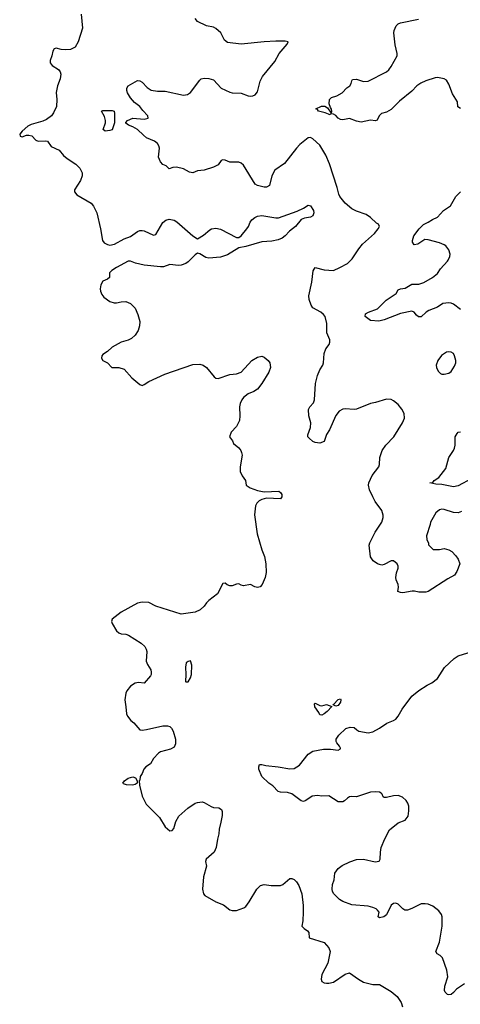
# Model space of a CAD drawing. Header units: inches. Extents: x 2134017 to 2292458, y 756222 to 916513.
# Tile 6 of 256: x 2190429 to 2194249, y 793553 to 802083. Entities that reach past the tile are written whole.
import ezdxf

# ---------------------------------------------------------------- set-up
doc = ezdxf.new("R2010")
doc.units = ezdxf.units.IN
doc.header["$MEASUREMENT"] = 0
doc.layers.add('C1799', color=7, linetype='Continuous')
doc.layers.add('C1890', color=7, linetype='Continuous')

msp = doc.modelspace()

# ---------------------------------------------------------------- linework, layer by layer
at = {"layer": 'C1799', "color": 5}
for points, elevation in [([(2191904.7, 800000), (2191890, 799984.9), (2191869, 799970), (2191830, 799955.5), (2191806.8, 799953.2), (2191730, 799963), (2191676.9, 799943.1), (2191650, 799940.4), (2191510, 799956.4), (2191432.3, 799972.3), (2191390, 799990.5), (2191370, 799990.6), (2191270, 799937.3), (2191229, 799910), (2191209.2, 799890), (2191208.7, 799850), (2191190, 799836), (2191150, 799817.3), (2191133, 799787), (2191126, 799750), (2191129.6, 799730), (2191141.7, 799701.7), (2191159.1, 799679.1), (2191210, 799642), (2191248.9, 799628.9), (2191270, 799628.7), (2191310, 799639.3), (2191350, 799642.7), (2191390, 799622.7), (2191430, 799584), (2191454, 799530), (2191472.1, 799467.9), (2191469.5, 799430.5), (2191456, 799390), (2191431.7, 799348.3), (2191398, 799322), (2191370, 799306.8), (2191309.5, 799290.5), (2191230, 799246), (2191191.8, 799208.2), (2191150, 799182.8), (2191140.9, 799170), (2191139.3, 799150), (2191150, 799129), (2191190, 799109), (2191229.5, 799069.5), (2191290, 799069.5), (2191336.2, 799056.2), (2191401, 798981), (2191470, 798922.7), (2191490, 798915.1), (2191510, 798922), (2191550.3, 798949.7), (2191688.2, 799011.8), (2191930, 799096.8), (2191990, 799098), (2192019, 799090), (2192049.5, 799069.5), (2192114, 798990), (2192130, 798977.2), (2192150, 798975.1), (2192250, 799009.6), (2192310, 799015.1), (2192350.5, 799029.5), (2192442.8, 799130), (2192490, 799159.3), (2192530, 799169), (2192550, 799159), (2192584, 799130), (2192597.2, 799110), (2192604, 799070), (2192589.2, 799030), (2192529.2, 798930), (2192490, 798881), (2192459.3, 798860.7), (2192410, 798841), (2192370, 798811), (2192356, 798790), (2192342, 798758), (2192336, 798730), (2192339, 798650), (2192334, 798610), (2192310, 798558), (2192264, 798510), (2192249, 798470), (2192273.2, 798433.2), (2192282, 798410), (2192330, 798372.7), (2192347.3, 798350), (2192353.6, 798333.6), (2192357.4, 798310), (2192340.7, 798210), (2192341.6, 798170), (2192358.4, 798130), (2192387, 798090), (2192394, 798050), (2192427.5, 798027.5), (2192490, 798005.2), (2192550, 797993.2), (2192677.2, 797997.2), (2192690, 797988), (2192702, 797970), (2192702, 797950), (2192690, 797932), (2192570, 797938), (2192530, 797926), (2192506.3, 797913.7), (2192484.5, 797895.5), (2192473.2, 797870), (2192465.6, 797794.4), (2192489.3, 797630), (2192529.2, 797490), (2192552.1, 797432.1), (2192563.7, 797370), (2192565.6, 797294.4), (2192557.2, 797250), (2192532.7, 797190), (2192514, 797170), (2192490, 797164.4), (2192468.5, 797168.5), (2192430, 797190.7), (2192370, 797178), (2192350, 797182.8), (2192330, 797194.8), (2192310, 797193), (2192270, 797179.1), (2192250, 797179.1), (2192227.7, 797187.7), (2192210, 797201), (2192190, 797198), (2192144, 797110), (2192068.7, 797050), (2192048.7, 797030), (2192030, 797002), (2191995.3, 796970), (2191950, 796951), (2191830, 796932), (2191610, 797001.1), (2191550, 797032.8), (2191490, 797037.3), (2191450, 797027.8), (2191310, 796948.9), (2191231.8, 796890), (2191225.6, 796870), (2191231.4, 796851.4), (2191270, 796787.8), (2191290, 796771.6), (2191310, 796763.5), (2191350, 796760.5), (2191371.9, 796751.9), (2191481.8, 796681.8), (2191513, 796653), (2191527.3, 796630), (2191531.8, 796610), (2191526.7, 796526.7), (2191536.3, 796496.3), (2191565.1, 796450), (2191569.5, 796430), (2191569.3, 796410), (2191562.5, 796397.5), (2191510, 796334.8), (2191460.3, 796340.3), (2191430, 796334.6), (2191390, 796308.7), (2191359.3, 796270), (2191349.8, 796249.8), (2191341.5, 796190), (2191351.1, 796130), (2191354.7, 796070), (2191364.7, 796050), (2191392.1, 796012.1), (2191417.6, 795990), (2191470, 795929.6), (2191490, 795927.8), (2191530, 795934.7), (2191670, 795966.6), (2191710, 795966.6), (2191730, 795959.7), (2191745.7, 795945.7), (2191760.3, 795920.3), (2191779.7, 795850), (2191781.6, 795810), (2191770, 795781), (2191736.3, 795763.7), (2191650, 795740.1), (2191633.3, 795730), (2191590, 795681.6), (2191562.9, 795637.1), (2191522.4, 795610), (2191505.6, 795590), (2191490, 795551.3), (2191474.2, 795525.8), (2191470, 795494), (2191466, 795490), (2191468, 795452), (2191490, 795355.3), (2191525.4, 795285.4), (2191641.2, 795170), (2191689.2, 795090), (2191730, 795055.3), (2191750, 795058), (2191765.4, 795074.6), (2191784.5, 795135.5), (2191810, 795182), (2191886.6, 795253.4), (2191950, 795296), (2191970, 795302.7), (2192010, 795306), (2192030, 795300.9), (2192090, 795266), (2192110, 795259.3), (2192156, 795256), (2192179.3, 795239.3), (2192184.7, 795224.7), (2192183.7, 795190), (2192174.5, 795130), (2192158.4, 795070), (2192155.6, 795030), (2192142.9, 794982.9), (2192134, 794910), (2192114.5, 794870), (2192046, 794810), (2192039.3, 794790), (2192049.3, 794750), (2192023.3, 794656.7), (2192015.6, 794550), (2192022.9, 794510), (2192034.9, 794494.9), (2192130, 794440.7), (2192195.8, 794415.8), (2192252.1, 794372.1), (2192270, 794366.6), (2192310, 794365.6), (2192372.1, 794387.9), (2192390, 794401.2), (2192419.9, 794440.1), (2192485.5, 794550), (2192518.3, 794581.7), (2192550, 794592), (2192610, 794581.2), (2192690, 794581.2), (2192710.5, 794589.5), (2192770, 794644), (2192790, 794644), (2192810, 794634), (2192830, 794614), (2192850, 794582), (2192875.6, 794510), (2192885.6, 794410), (2192885.6, 794350), (2192882.7, 794277.3), (2192875.3, 794230), (2192895.3, 794210), (2192925.2, 794190), (2192934.8, 794174.8), (2192938, 794130), (2193070, 794088), (2193110, 794041.2), (2193121.6, 794010), (2193102, 793910), (2193047.8, 793810), (2193042.4, 793770), (2193049.7, 793749.7), (2193070, 793739.6), (2193090, 793736.3), (2193110, 793735.8), (2193150, 793745.1), (2193250, 793815.1), (2193290, 793825.2), (2193365.2, 793770), (2193410, 793745.6), (2193490, 793723.7), (2193550, 793724.5), (2193650, 793664), (2193701, 793621), (2193735.1, 793570), (2193748.2, 793530)], 380), ([(2194259, 797821), (2194230, 797809.8), (2194190, 797812.8), (2194110, 797840.4), (2194090, 797843.1), (2194070, 797838), (2194038.4, 797810), (2193990.4, 797730), (2193988.2, 797710), (2193956.3, 797610), (2193958.8, 797578.8), (2193972, 797548), (2193972, 797532), (2194012.7, 797492.7), (2194070, 797492), (2194110, 797502), (2194150.7, 797490.7), (2194174.4, 797474.4), (2194210, 797438), (2194230.6, 797410.6), (2194246, 797370), (2194218, 797302), (2194198, 797270), (2194139.8, 797240.2), (2193970, 797129), (2193950, 797124), (2193890, 797124), (2193852.9, 797132.9), (2193832.7, 797132.7), (2193750, 797116.2), (2193730, 797119.3), (2193708, 797130), (2193712, 797168), (2193709.5, 797190), (2193692.3, 797230), (2193689, 797250), (2193697, 797290), (2193711.5, 797330), (2193711.3, 797350), (2193700.7, 797370), (2193670, 797393.6), (2193650, 797396.2), (2193590, 797362), (2193570, 797358.4), (2193550, 797361.6), (2193530, 797369.6), (2193493.8, 797393.8), (2193471.2, 797430), (2193459.7, 797530), (2193465.7, 797550), (2193510, 797644.4), (2193567.8, 797730), (2193580.3, 797770), (2193581.5, 797790), (2193569.8, 797830), (2193510.8, 797910), (2193490, 797949.6), (2193461.4, 798010), (2193452.9, 798050), (2193456.8, 798070), (2193485.8, 798134.2), (2193542.9, 798210), (2193549.5, 798230), (2193551.3, 798290), (2193571.3, 798350), (2193602.2, 798397.8), (2193671.6, 798470), (2193747, 798590), (2193766.6, 798630), (2193762, 798670), (2193742.9, 798710), (2193709.5, 798750), (2193670, 798782), (2193650, 798792), (2193610, 798794.5), (2193514.7, 798765.3), (2193470, 798758.7), (2193350, 798709.8), (2193330, 798706.6), (2193250, 798712.4), (2193230, 798708), (2193198, 798690), (2193170, 798655.1), (2193115.5, 798530), (2193090.5, 798490), (2193070, 798429.5), (2193030, 798412.7), (2192990, 798419), (2192970, 798429.2), (2192937.7, 798457.7), (2192927.6, 798470), (2192926.2, 798486.2), (2192951.2, 798548.8), (2192953.3, 798590), (2192935.1, 798650), (2192934, 798706), (2192946, 798730), (2192975.1, 798764.9), (2192984.7, 798790), (2192994, 798930), (2193010, 799000.5), (2193030, 799050.4), (2193056.3, 799090), (2193063, 799110), (2193069.8, 799190.2), (2193084.7, 799230), (2193111.6, 799270), (2193118.4, 799290), (2193118.4, 799310), (2193091.6, 799370), (2193093, 799450), (2193076.9, 799510), (2193064.2, 799530), (2193038.7, 799550), (2192970, 799585.3), (2192955.2, 799610), (2192938.8, 799658.8), (2192935.2, 799690), (2192962.3, 799810), (2192974, 799906), (2192990, 799936.3), (2193070, 799916.3), (2193150, 799910.7), (2193205.4, 799934.6), (2193270, 799970.7), (2193301.5, 800000)], 360), ([(2194250, 799571.3), (2194190, 799617.6), (2194170, 799627.6), (2194150, 799629.8), (2194097.1, 799622.9), (2194050, 799592.4), (2193975.8, 799564.2), (2193953.4, 799550), (2193910, 799507.3), (2193888.1, 799508.1), (2193870, 799522.7), (2193849.6, 799549.6), (2193830, 799558.4), (2193730, 799538.3), (2193590, 799481.2), (2193542, 799470), (2193470, 799476.2), (2193424.2, 799510), (2193426.9, 799533.1), (2193452.3, 799550), (2193530, 799578.6), (2193606.3, 799653.7), (2193692.3, 799710), (2193710, 799741), (2193730, 799750.8), (2193770, 799756.3), (2193829.7, 799790.4), (2193890, 799792.2), (2193933.6, 799806.4), (2194009.3, 799850), (2194050, 799884), (2194076.4, 799923.6), (2194137, 799990), (2194142.6, 800000)], 340), ([(2194350, 798108), (2194230, 798044.7), (2194190, 798036.4), (2194090, 798056.4), (2194038.3, 798058.3), (2193986, 798070), (2194010, 798074.8), (2194022.7, 798090), (2194062, 798118), (2194124.4, 798195.6), (2194150, 798290.8), (2194189.5, 798350), (2194198, 798370), (2194204.1, 798395.9), (2194204.5, 798470), (2194221.3, 798498.7), (2194231.8, 798508.2), (2194250, 798512.7)], 340), ([(2194284.7, 793730), (2194215.9, 793684.1), (2194190, 793654), (2194170, 793639), (2194150, 793635.3), (2194138, 793638), (2194119, 793659), (2194113.2, 793673.2), (2194116.3, 793710), (2194140.5, 793790), (2194132.8, 793850), (2194094.2, 793954.2), (2194074.7, 793974.7), (2194049, 793990), (2194037, 794010), (2194069.6, 794090), (2194092.8, 794230), (2194092.8, 794310), (2194086.3, 794330), (2194062.7, 794362.7), (2194010, 794402.9), (2193970, 794420.7), (2193944.8, 794424.8), (2193910, 794424.5), (2193830, 794382.9), (2193790, 794369.6), (2193769.5, 794369.5), (2193750, 794379), (2193710, 794421.2), (2193689.3, 794429.3), (2193670, 794426.6), (2193650, 794412.7), (2193610, 794327), (2193586, 794310), (2193550, 794303), (2193536, 794310), (2193544.7, 794350), (2193531.6, 794370), (2193518.9, 794378.9), (2193490, 794393.1), (2193450, 794402), (2193310, 794415.1), (2193230, 794443.5), (2193201.4, 794461.4), (2193153.3, 794510), (2193141.1, 794530), (2193136.9, 794550), (2193141.7, 794590), (2193155.4, 794630), (2193162.7, 794690), (2193189.8, 794730.2), (2193225, 794755), (2193292.6, 794787.4), (2193350, 794808.9), (2193409.6, 794810.4), (2193510, 794787.6), (2193546.8, 794793.2), (2193554, 794810), (2193556.4, 794870), (2193564.4, 794910), (2193593.5, 794986.5), (2193634.3, 795065.7), (2193710, 795124.9), (2193771.9, 795148.1), (2193795.9, 795184.1), (2193803.6, 795230), (2193803.7, 795270), (2193794.8, 795294.8), (2193778.9, 795318.9), (2193747.9, 795347.9), (2193710, 795360.5), (2193670, 795359.6), (2193610, 795345.1), (2193590, 795344.5), (2193581.2, 795350), (2193572.1, 795372.1), (2193562.5, 795382.5), (2193548, 795390), (2193510, 795393.3), (2193470, 795389.5), (2193350, 795349.4), (2193310, 795352.7), (2193290, 795349.2), (2193270, 795339.3), (2193245.5, 795314.5), (2193230, 795306), (2193190, 795307.6), (2193110, 795359.5), (2193050, 795357), (2193010, 795360.7), (2192963.7, 795356.3), (2192910, 795318), (2192889.5, 795309.5), (2192870, 795316), (2192790, 795377), (2192750, 795387.3), (2192690, 795389.6), (2192670, 795397.6), (2192624.8, 795444.8), (2192589.6, 795470), (2192530, 795527.3), (2192502, 795590), (2192501.2, 795610), (2192509.3, 795630.7), (2192529.3, 795630.7), (2192562.4, 795622.4), (2192670, 795610.3), (2192770, 795592.8), (2192810, 795595.3), (2192854.9, 795625.1), (2192930, 795720.9), (2192970, 795745), (2193063, 795763), (2193122.6, 795762.6), (2193190, 795754.8), (2193210, 795766), (2193211.5, 795771.5), (2193201.2, 795790), (2193177.6, 795817.6), (2193172, 795830), (2193172, 795850), (2193194.8, 795885.3), (2193256.6, 795943.4), (2193293.2, 795953.2), (2193330, 795951.3), (2193350.8, 795930), (2193370, 795920.4), (2193450, 795904.9), (2193490, 795913.4), (2193550, 795945.5), (2193611.7, 795988.3), (2193670, 796010.5), (2193690, 796023), (2193711.6, 796050), (2193745.1, 796110), (2193830, 796222), (2193890, 796270.6), (2193962, 796318), (2194002, 796338), (2194050, 796376.3), (2194111.8, 796470), (2194195.1, 796550), (2194230, 796572.4), (2194390, 796620.5)], 360)]:
    msp.add_lwpolyline(points, dxfattribs=dict(at, elevation=elevation))
for points, elevation in [([(2194150, 799206), (2194130, 799202.7), (2194085.8, 799174.2), (2194054, 799130), (2194040.7, 799090), (2194042.8, 799070), (2194056.8, 799036.8), (2194076.3, 799016.3), (2194090, 799010.7), (2194110, 799010.6), (2194150, 799020.7), (2194170, 799036), (2194199.1, 799080.9), (2194209.3, 799110), (2194209.4, 799130), (2194199.3, 799170), (2194189.2, 799190), (2194170, 799203.7)], 360), ([(2191910, 796528), (2191890, 796524), (2191871.3, 796510), (2191865.5, 796474.5), (2191870.8, 796410), (2191867.7, 796350), (2191870, 796346), (2191890, 796347.3), (2191910, 796381), (2191918, 796410), (2191920.9, 796490)], 380), ([(2193050, 796138.8), (2193090, 796150.7), (2193134, 796134), (2193096, 796090), (2193070, 796069.4), (2193050, 796059), (2193030, 796062), (2193021.5, 796081.5), (2192987.6, 796130), (2192985.2, 796154.8), (2192990, 796162), (2193030, 796141)], 360), ([(2193170, 796135.3), (2193146, 796146), (2193146, 796150), (2193149.2, 796150.8), (2193190, 796194), (2193210, 796198), (2193214.8, 796190), (2193210.6, 796170), (2193190, 796142)], 360), ([(2191407.5, 795452.5), (2191354.5, 795454.5), (2191330, 795461.6), (2191322.4, 795470), (2191338, 795490), (2191370, 795511.1), (2191410, 795524.6), (2191434, 795514), (2191448, 795490), (2191446.8, 795470), (2191430, 795458)], 380)]:
    msp.add_lwpolyline(points, close=True, dxfattribs=dict(at, elevation=elevation))
at = {"layer": 'C1890', "color": 5}
for points, elevation in [([(2190962.6, 802130), (2190974, 802010), (2190936.9, 801890), (2190910, 801846), (2190870, 801825.3), (2190830, 801820.3), (2190790, 801823.7), (2190745.4, 801834.6), (2190729.6, 801830.4), (2190718, 801810), (2190709.4, 801770), (2190692.7, 801730), (2190692.7, 801710), (2190710, 801686.6), (2190766, 801650), (2190780.9, 801630), (2190787, 801610), (2190780.7, 801570), (2190757.6, 801510), (2190747, 801453), (2190751.2, 801390), (2190748.2, 801330), (2190723.6, 801276.4), (2190705.6, 801250), (2190663, 801217), (2190630, 801202.3), (2190530, 801175.8), (2190500.5, 801159.5), (2190450, 801118), (2190429.4, 801090), (2190434.6, 801074.6), (2190450, 801067.3), (2190490, 801082), (2190510, 801083.6), (2190535.4, 801075.4), (2190570, 801038), (2190589.6, 801029.6), (2190650, 801032.3), (2190670, 801029), (2190703.6, 800983.6), (2190771, 800951), (2190810, 800906.6), (2190840.1, 800880.1), (2190916, 800830), (2190950, 800796), (2190970, 800755.3), (2190971.5, 800730), (2190957.6, 800690), (2190904.5, 800610), (2190903.7, 800590), (2190925.7, 800565.7), (2191050, 800492.4), (2191070, 800467.8), (2191097.8, 800410), (2191129.6, 800270), (2191146, 800170), (2191162, 800150), (2191190, 800134), (2191210, 800129.2), (2191250, 800137.2), (2191334.7, 800185.3), (2191390, 800205.6), (2191450, 800247.6), (2191470, 800255.1), (2191490, 800257.6), (2191510, 800254), (2191590, 800215.1), (2191610, 800221.2), (2191670, 800326), (2191695.1, 800344.9), (2191725.1, 800354.9), (2191770, 800345.1), (2191792.2, 800332.2), (2191930, 800209.2), (2191970, 800184), (2192024.1, 800215.9), (2192077.5, 800262.5), (2192092, 800270), (2192130, 800277), (2192170, 800269.4), (2192310, 800197), (2192330, 800195.1), (2192350.3, 800209.7), (2192399.1, 800270), (2192413.4, 800290), (2192428, 800330), (2192442, 800350), (2192467.3, 800370), (2192490, 800380.5), (2192530, 800386.6), (2192650, 800365.1), (2192674.4, 800365.6), (2192835.8, 800424.2), (2192890.3, 800449.7), (2192930, 800476), (2192950, 800469.2), (2192975.6, 800430), (2192979.6, 800410), (2192970, 800384.9), (2192950, 800373), (2192898, 800362), (2192869.5, 800350.5), (2192819.3, 800290), (2192769.7, 800250.3), (2192731.1, 800208.9), (2192705.2, 800190), (2192670, 800175.8), (2192615.2, 800164.8), (2192530, 800158), (2192390, 800117.1), (2192330, 800106.4), (2192230, 800046.7), (2192170, 800026.4), (2192070, 800016.3), (2192043.4, 800023.4), (2191990, 800054.8), (2191970, 800058.8), (2191950, 800046.8), (2191904.7, 800000)], 380), ([(2193301.5, 800000), (2193312.3, 800010), (2193370, 800098.8), (2193401.7, 800138.3), (2193505.2, 800230), (2193537.2, 800270), (2193549, 800290), (2193541.2, 800310), (2193521.3, 800321.3), (2193469.3, 800370), (2193434.2, 800394.2), (2193350, 800424.4), (2193310, 800444), (2193250, 800491.8), (2193205.4, 800550), (2193195.1, 800570), (2193181, 800630), (2193115.2, 800835.2), (2193084.2, 800910), (2193030, 800997), (2192971.2, 801051.2), (2192950, 801060.9), (2192930, 801058), (2192859.4, 801000.6), (2192830, 800969.6), (2192724.3, 800835.7), (2192641.8, 800778.2), (2192616.4, 800730), (2192594.1, 800645.9), (2192570, 800631.5), (2192550, 800631.2), (2192490, 800645.1), (2192470, 800658.4), (2192370, 800822), (2192350, 800839.6), (2192330, 800849.6), (2192250, 800849.4), (2192210, 800866.6), (2192190, 800869.3), (2192176.8, 800863.2), (2192150, 800826), (2192110, 800804), (2192030, 800779.3), (2191970, 800774.5), (2191930, 800757), (2191902.4, 800762.4), (2191850, 800789.3), (2191790, 800803.7), (2191758, 800802), (2191726, 800790), (2191698, 800818), (2191670, 800828), (2191649, 800850), (2191632.9, 800892.9), (2191642, 800970), (2191637, 800990), (2191624.5, 801010), (2191599.3, 801030), (2191530, 801060.3), (2191501.5, 801081.5), (2191451.3, 801131.3), (2191410, 801155.1), (2191372.3, 801170), (2191350, 801187.6), (2191349.2, 801190.8), (2191365.1, 801210), (2191410, 801228.5), (2191510, 801222), (2191542, 801230), (2191539, 801250), (2191495.6, 801295.6), (2191471.8, 801330), (2191425.5, 801365.5), (2191390, 801405.1), (2191363.6, 801450), (2191358.4, 801470), (2191359.5, 801490), (2191369.6, 801510.4), (2191450, 801555.5), (2191470, 801553), (2191490, 801540.7), (2191533.8, 801493.8), (2191570, 801473), (2191624.1, 801464.1), (2191690, 801462), (2191850, 801427.7), (2191884.8, 801435.2), (2191910, 801450.8), (2191990, 801558.8), (2192004, 801570), (2192030, 801576.3), (2192070, 801573.4), (2192110, 801561), (2192176, 801490), (2192250, 801454), (2192270, 801447.7), (2192350, 801444.9), (2192410, 801423), (2192430, 801420.5), (2192450, 801422), (2192470, 801430.8), (2192490, 801458), (2192514, 801550), (2192534, 801590), (2192640.9, 801719.1), (2192679.7, 801790), (2192749.2, 801870), (2192758, 801890), (2192730, 801898), (2192650, 801896.9), (2192550, 801890.9), (2192349.7, 801869.7), (2192230, 801883.7), (2192205.1, 801905.1), (2192172.3, 801970), (2192130, 802006.6), (2192110, 802017), (2192049.6, 802029.6), (2191970, 802066.6), (2191950, 802092.7)], 360), ([(2194250, 801313.3), (2194228.8, 801328.8), (2194224, 801370), (2194181.6, 801441.6), (2194150, 801525.2), (2194130, 801559.3), (2194108, 801570), (2194050, 801582.6), (2194030, 801579.7), (2193950, 801552.7), (2193907.1, 801532.9), (2193871.6, 801508.4), (2193830, 801463.5), (2193722.9, 801377.1), (2193650, 801304.5), (2193610, 801281.2), (2193567.3, 801270), (2193545.5, 801250), (2193527.3, 801212.7), (2193513.2, 801206.8), (2193470, 801212.4), (2193390, 801195.3), (2193350, 801202.2), (2193290, 801226), (2193230, 801214.7), (2193210, 801217.6), (2193189.6, 801229.6), (2193170, 801252.7), (2193150, 801264), (2193132.7, 801267.3), (2193110, 801259), (2193105.6, 801265.6), (2193076.6, 801276.6), (2193019.3, 801290), (2193010, 801304), (2192998, 801310), (2193046.3, 801333.7), (2193073.4, 801333.4), (2193098.8, 801318.8), (2193130, 801274), (2193134, 801286), (2193132.5, 801307.5), (2193122.7, 801322.7), (2193113.6, 801353.6), (2193114, 801390), (2193132.6, 801407.4), (2193178.2, 801421.8), (2193224.5, 801450), (2193266.9, 801493.1), (2193291.5, 801510), (2193304.2, 801530), (2193307.6, 801552.4), (2193315.5, 801564.5), (2193350, 801566.4), (2193410, 801547), (2193450, 801548.9), (2193610, 801630.3), (2193630.7, 801649.3), (2193650, 801678.4), (2193700.5, 801770), (2193702.9, 801790), (2193684.4, 801864.4), (2193674.2, 801970), (2193675.5, 801990), (2193693.8, 802030), (2193710, 802046.2), (2193730, 802054.3), (2193885.8, 802085.8)], 340), ([(2194142.6, 800000), (2194159.3, 800030), (2194161.2, 800050), (2194149.2, 800090), (2194123.2, 800123.2), (2194110, 800132.7), (2194069.5, 800149.5), (2193970, 800177), (2193942.8, 800177.2), (2193880.9, 800139.1), (2193850, 800133.2), (2193835.1, 800155.1), (2193834.5, 800170), (2193846.6, 800210), (2193892.7, 800270), (2193930, 800307.3), (2193971.8, 800328.2), (2194007.2, 800352.8), (2194050, 800370.8), (2194104.5, 800430), (2194162.9, 800470), (2194209.7, 800550), (2194250, 800590.3)], 340)]:
    msp.add_lwpolyline(points, dxfattribs=dict(at, elevation=elevation))
at = {"layer": 'C1890', "color": 5, "elevation": 360}
msp.add_lwpolyline([(2191170, 801117), (2191152.7, 801130), (2191172.1, 801187.9), (2191173.2, 801210), (2191165.1, 801245.1), (2191138, 801290), (2191150, 801295.6), (2191230, 801296.9), (2191247.3, 801290), (2191252.4, 801270), (2191252.6, 801210), (2191250, 801188.7), (2191230, 801129.7), (2191210, 801121.6)], close=True, dxfattribs=at)

doc.saveas('drawing.dxf')
